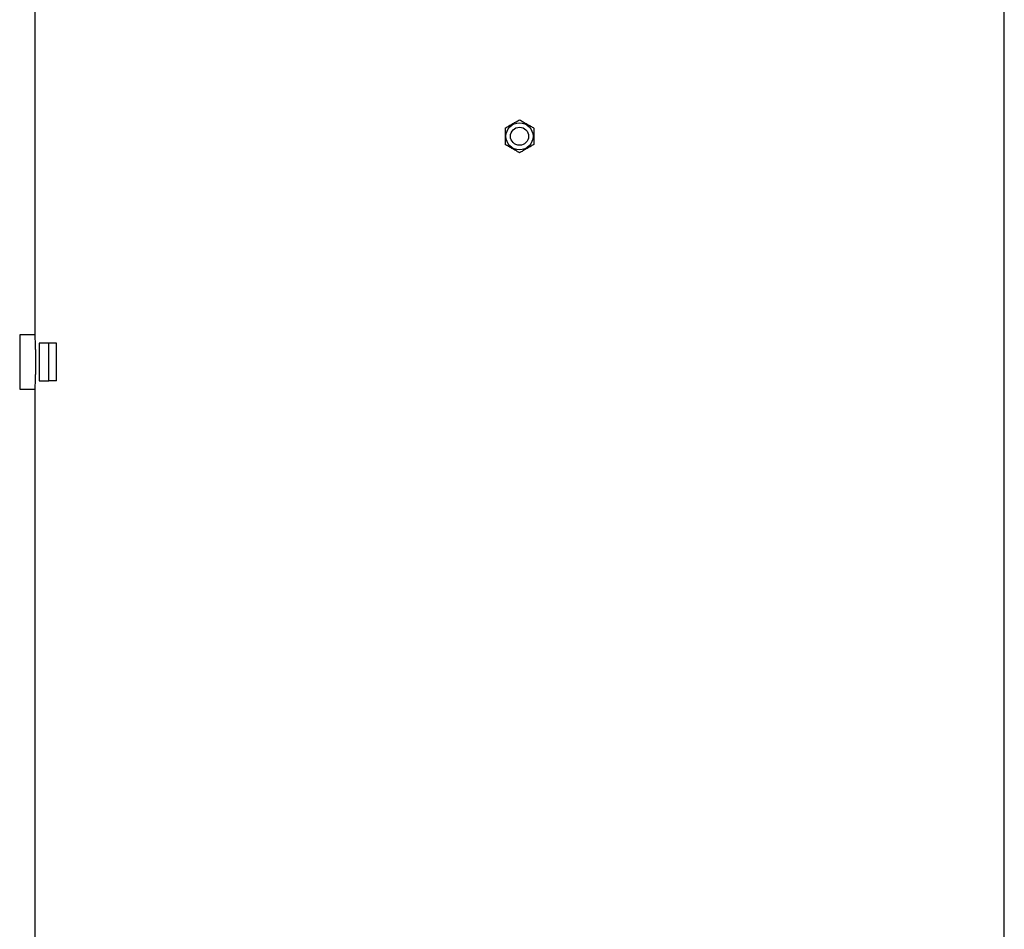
# Model space of a CAD drawing. Header units: millimetres. Extents: x 1715 to 15724, y 2394 to 14725.
# Tile 12 of 14: x 10680 to 13950, y 8680 to 11702. Entities that reach past the tile are written whole.
import ezdxf

# ---------------------------------------------------------------- set-up
doc = ezdxf.new("R2010")
doc.units = ezdxf.units.MM
doc.header["$LTSCALE"] = 5

msp = doc.modelspace()

# ---------------------------------------------------------------- linework, layer by layer
at = {"color": 7, "linetype": 'Continuous', "lineweight": 25}
for p, q in [((10729.5, 11814.9), (10729.5, 10654.8)), ((13949.5, 6514.9), (13949.5, 11814.9)), ((10729.6, 10654.9), (10679.5, 10654.9)), ((10679.5, 10654.9), (10679.5, 10564.9)), ((10744.1, 10627.4), (10744.1, 10502.4)), ((10776.4, 10627.4), (10744.1, 10627.4)), ((10776.4, 10502.4), (10776.4, 10627.4)), ((10801.8, 10627.4), (10776.4, 10627.4)), ((10801.8, 10502.4), (10801.8, 10627.4)), ((10679.5, 10564.9), (10679.5, 10474.9)), ((10744.1, 10502.4), (10776.4, 10502.4)), ((10801.8, 10502.4), (10776.4, 10502.4)), ((10679.5, 10474.9), (10729.6, 10474.9)), ((10729.5, 10475.2), (10729.5, 6514.9))]:
    msp.add_line(p, q, dxfattribs=at)
for radius in [45, 30]:
    msp.add_circle((12339.5, 11314.9), radius, dxfattribs=at)
for points, knots in [([(12292, 11342.3), (12296.2, 11344.7), (12304.5, 11349.5), (12316.9, 11356.7), (12328.7, 11363.5), (12335.9, 11367.6), (12339.5, 11369.8)], [0, 0, 0, 0, 0.264606, 0.53495, 0.765345, 1, 1, 1, 1]), ([(12339.5, 11369.8), (12343.7, 11367.4), (12352, 11362.6), (12364.4, 11355.4), (12376.2, 11348.6), (12383.4, 11344.4), (12387, 11342.3)], [0, 0, 0, 0, 0.264606, 0.53495, 0.765342, 1, 1, 1, 1]), ([(12292, 11342.3), (12292, 11337.9), (12292, 11333.3), (12292, 11324.1), (12292, 11319.5), (12292, 11310.3), (12292, 11305.6), (12292, 11296.4), (12292, 11291.9), (12292, 11287.5)], [0, 0, 0, 0, 0.25, 0.25, 0.5, 0.5, 0.75, 0.75, 1, 1, 1, 1]), ([(12387, 11342.3), (12387, 11337.9), (12387, 11333.3), (12387, 11324.1), (12387, 11319.5), (12387, 11310.3), (12387, 11305.6), (12387, 11296.4), (12387, 11291.9), (12387, 11287.5)], [0, 0, 0, 0, 0.25, 0.25, 0.5, 0.5, 0.75, 0.75, 1, 1, 1, 1]), ([(12339.5, 11260.1), (12335.4, 11262.4), (12327.1, 11267.2), (12314.7, 11274.4), (12302.9, 11281.2), (12295.7, 11285.4), (12292, 11287.5)], [0, 0, 0, 0, 0.264606, 0.53495, 0.765345, 1, 1, 1, 1]), ([(12387, 11287.5), (12382.9, 11285.1), (12374.6, 11280.3), (12362.2, 11273.2), (12350.4, 11266.3), (12343.2, 11262.2), (12339.5, 11260.1)], [0, 0, 0, 0, 0.264606, 0.53495, 0.765345, 1, 1, 1, 1]), ([(10729.6, 10654.8), (10729.5, 10654.9), (10729.5, 10655.3), (10729.6, 10653.7), (10729.8, 10650.1), (10730.1, 10643.7), (10730.5, 10635.2), (10731, 10624.6), (10731.4, 10612.4), (10731.7, 10598.7), (10732, 10582.9), (10732, 10571.3), (10732.1, 10564.9)], [0, 0, 0, 0, 0.0053116, 0.1110199, 0.2197937, 0.3255051, 0.4342739, 0.5401271, 0.6490465, 0.7549596, 0.86395, 1, 1, 1, 1]), ([(10732.1, 10564.9), (10732.1, 10559.9), (10732, 10549.8), (10731.8, 10535.1), (10731.5, 10521.2), (10731.1, 10508.6), (10730.7, 10497.5), (10730.2, 10488.3), (10729.9, 10481.3), (10729.7, 10476.8), (10729.5, 10474.8), (10729.6, 10475.1), (10729.6, 10475.2)], [0, 0, 0, 0, 0.105735, 0.214539, 0.320273, 0.429067, 0.534904, 0.643806, 0.749707, 0.858686, 0.964474, 1, 1, 1, 1])]:
    msp.add_open_spline(points, degree=3, knots=knots, dxfattribs=at)

doc.saveas('drawing.dxf')
